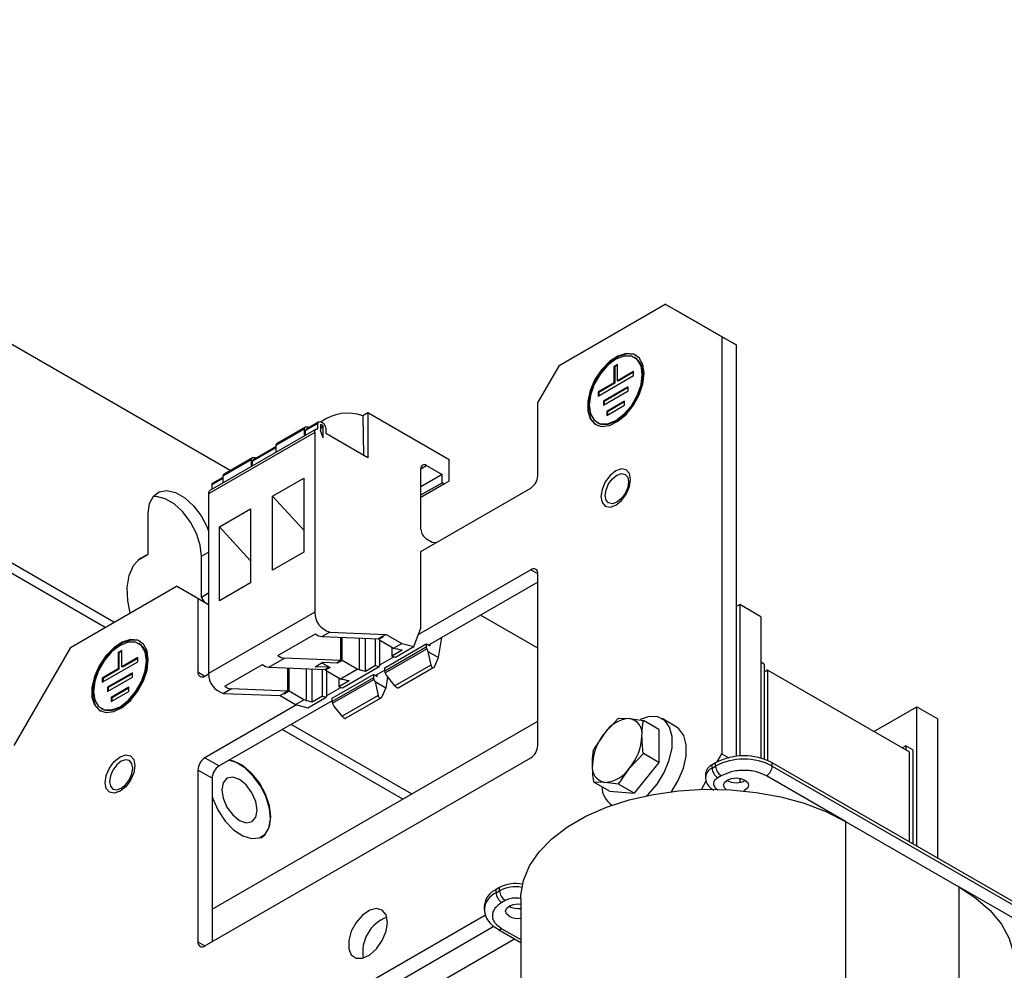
# Model space of a CAD drawing. Header units: millimetres. Extents: x 5 to 414, y 6 to 290.
# Tile 33 of 37: x 335 to 355, y 191 to 210. Entities that reach past the tile are written whole.
import ezdxf

# ---------------------------------------------------------------- set-up
doc = ezdxf.new("R2010")
doc.units = ezdxf.units.MM

msp = doc.modelspace()

# ---------------------------------------------------------------- linework, layer by layer
at = {"color": 7, "linetype": 'Continuous', "lineweight": 25}
for p, q in [((339.3681, 200.6555), (323.7673, 209.6616)), ((337.0468, 197.6256), (324.8451, 204.6695)), ((336.8711, 197.5241), (324.9694, 204.3948)), ((345.9351, 202.7567), (348.0565, 203.9813)), ((349.1878, 203.328), (348.0565, 203.9813)), ((348.0565, 203.9813), (348.3393, 203.818)), ((348.3393, 203.818), (349.4707, 203.1647)), ((349.1878, 203.328), (349.1878, 194.9992)), ((349.4707, 203.1647), (349.1878, 203.328)), ((349.4707, 203.1647), (349.4707, 194.9459)), ((347.4556, 202.908), (347.4415, 202.9162)), ((345.9351, 202.7567), (345.5109, 202.0218)), ((347.1019, 202.777), (347.0312, 202.7362)), ((347.0312, 202.7362), (347.0312, 202.4095)), ((347.0453, 202.728), (347.0312, 202.7362)), ((347.1019, 202.7607), (347.0453, 202.728)), ((347.0453, 202.728), (347.0453, 202.4014)), ((347.1019, 202.4504), (347.1019, 202.777)), ((346.713, 202.1442), (347.4201, 202.5524)), ((347.4201, 202.6341), (347.1019, 202.4504)), ((347.4201, 202.6177), (347.116, 202.4422)), ((347.4201, 202.5524), (347.4201, 202.6341)), ((347.0312, 202.4095), (346.713, 202.2259)), ((347.0453, 202.4014), (346.7271, 202.2177)), ((347.314, 202.3279), (346.819, 202.0421)), ((347.0453, 202.4014), (347.0312, 202.4095)), ((347.116, 202.4422), (347.1019, 202.4504)), ((347.314, 202.2462), (347.314, 202.3279)), ((346.713, 202.2259), (346.713, 202.1442)), ((346.7271, 202.2177), (346.713, 202.2259)), ((346.7271, 202.2177), (346.7271, 202.1524)), ((346.819, 201.9605), (347.314, 202.2462)), ((347.314, 202.3115), (346.8332, 202.034)), ((345.5109, 200.5521), (345.5109, 202.0218)), ((346.819, 202.0421), (346.819, 201.9605)), ((346.8332, 202.034), (346.819, 202.0421)), ((346.8332, 202.034), (346.8332, 201.9686)), ((347.2433, 202.0421), (346.8897, 201.838)), ((346.8897, 201.7563), (347.2433, 201.9604)), ((347.2433, 202.0258), (346.9039, 201.8298)), ((347.2433, 201.9604), (347.2433, 202.0421)), ((342.1168, 201.8097), (342.0139, 201.7503)), ((342.0139, 201.7503), (342.0264, 200.9636)), ((342.1168, 201.8097), (342.1168, 200.9115)), ((343.7431, 200.8708), (342.1168, 201.8097)), ((346.8897, 201.838), (346.8897, 201.7563)), ((346.9039, 201.8298), (346.8897, 201.838)), ((346.9039, 201.8298), (346.9039, 201.7645)), ((341.1197, 201.5966), (340.8723, 201.4538)), ((341.1202, 201.6045), (340.8727, 201.4617)), ((341.1398, 201.6282), (340.8923, 201.4853)), ((341.1197, 201.487), (341.1197, 201.5966)), ((341.1692, 201.5633), (341.1692, 201.4584)), ((341.1692, 201.5164), (341.2208, 201.5461)), ((346.6915, 201.6171), (346.7057, 201.6089)), ((341.0561, 201.417), (338.9348, 200.1924)), ((341.0851, 201.4811), (338.9638, 200.2565)), ((340.844, 201.4841), (340.2783, 201.1575)), ((340.866, 201.5202), (340.3003, 201.1936)), ((340.844, 201.4841), (340.844, 201.3419)), ((340.8723, 201.3582), (340.8723, 201.4538)), ((341.0561, 201.417), (341.0561, 197.824)), ((341.2258, 201.5307), (341.1692, 201.498)), ((341.2258, 201.3126), (341.1692, 201.4584)), ((341.2258, 201.3126), (341.2258, 201.5307)), ((341.2753, 201.5068), (341.2753, 201.4135)), ((342.1168, 200.9115), (341.2895, 201.3891)), ((340.2783, 201.1575), (340.2783, 201.0153)), ((340.2783, 201.1109), (339.8116, 200.8414)), ((340.2783, 201.1185), (339.812, 200.8493)), ((340.2783, 201.1308), (339.8317, 200.873)), ((339.7833, 200.8718), (339.2176, 200.5452)), ((339.8053, 200.9078), (339.2396, 200.5813)), ((339.7833, 200.8718), (339.7833, 200.7296)), ((339.8116, 200.7459), (339.8116, 200.8414)), ((343.1774, 200.6911), (343.2906, 200.7564)), ((343.2906, 200.7564), (343.6017, 200.5768)), ((343.7431, 200.4462), (343.7431, 200.8708)), ((343.1774, 199.4826), (343.1774, 200.6911)), ((343.6017, 200.5768), (343.1774, 200.3319)), ((343.6017, 200.4135), (343.6017, 200.5768)), ((339.2176, 200.4986), (338.9984, 200.372)), ((338.9984, 200.372), (338.9984, 200.2765)), ((339.2176, 200.5062), (338.9989, 200.3799)), ((339.2176, 200.5185), (339.0185, 200.4036)), ((339.2176, 200.5452), (339.2176, 200.403)), ((340.2147, 200.1464), (340.8369, 200.5056)), ((340.8369, 200.5056), (340.8369, 199.0227)), ((343.1774, 200.1686), (343.6017, 200.4135)), ((343.6441, 200.389), (343.1774, 200.1196)), ((343.6441, 200.389), (343.6017, 200.4135)), ((343.7431, 200.4462), (343.6441, 200.389)), ((338.9348, 200.1924), (338.9348, 196.5994)), ((343.1774, 199.0417), (345.3695, 200.3071)), ((340.2147, 198.6634), (340.2147, 200.1464)), ((340.8369, 199.4668), (340.2147, 200.1464)), ((337.7327, 198.9866), (337.7327, 199.8032)), ((339.154, 199.5341), (339.7762, 199.8933)), ((339.7762, 199.8933), (339.7762, 198.4104)), ((339.154, 198.0511), (339.154, 199.5341)), ((339.7762, 198.8544), (339.154, 199.5341)), ((343.4037, 199.2213), (343.2906, 199.2866)), ((343.475, 199.2134), (343.4037, 199.2213)), ((337.5207, 198.8642), (337.7327, 198.9866)), ((338.7934, 198.946), (338.9348, 199.0276)), ((340.8369, 199.0227), (340.2147, 198.6634)), ((343.1774, 197.5066), (343.1774, 199.0417)), ((338.7934, 198.1294), (338.7934, 198.946)), ((345.3695, 198.674), (343.1289, 197.3806)), ((345.5109, 198.5924), (345.3695, 198.674)), ((345.5109, 195.1629), (345.5109, 198.5924)), ((339.7762, 198.4104), (339.154, 198.0511)), ((345.5109, 198.4291), (343.3259, 197.1678)), ((336.1771, 197.1235), (338.2984, 198.3481)), ((338.7227, 198.1031), (338.2984, 198.3481)), ((338.2984, 198.3481), (338.5812, 198.1848)), ((338.7934, 198.1294), (338.9348, 198.2111)), ((338.5812, 198.1848), (338.9348, 197.9806)), ((338.7227, 198.1031), (338.7227, 196.6333)), ((338.9348, 197.9806), (338.7227, 198.1031)), ((338.8643, 198.0213), (338.7934, 198.1294)), ((341.0561, 197.824), (338.9348, 196.5994)), ((349.4707, 197.9388), (349.5414, 197.9796)), ((349.5414, 197.9796), (349.5414, 194.9521)), ((349.9657, 197.7347), (349.5414, 197.9796)), ((345.5109, 197.1093), (344.3678, 197.7692)), ((349.9657, 197.7347), (349.9657, 194.9111)), ((341.3579, 197.4278), (341.2023, 197.338)), ((341.3579, 197.4278), (342.4845, 197.384)), ((343.0362, 197.14), (343.1774, 197.5066)), ((340.3207, 196.9635), (341.0703, 197.3962)), ((341.2023, 197.338), (342.3289, 197.2942)), ((341.5794, 196.8615), (341.5794, 197.3233)), ((341.6048, 196.8599), (341.6048, 197.3223)), ((341.9442, 197.3092), (341.9442, 196.6771)), ((342.0673, 196.6405), (342.0673, 197.3044)), ((342.2723, 196.7589), (342.2723, 197.2964)), ((342.4067, 197.3391), (342.3289, 197.2942)), ((342.4237, 197.3326), (342.3331, 197.2803)), ((342.3331, 197.2967), (342.3331, 197.2803)), ((342.3331, 197.2803), (342.6301, 197.1089)), ((342.3572, 196.7762), (342.3572, 197.2665)), ((342.4067, 197.3391), (342.4095, 197.3408)), ((342.4845, 197.384), (342.4095, 197.3408)), ((342.4095, 197.3408), (342.4237, 197.3326)), ((342.4845, 197.384), (342.7956, 197.2044)), ((343.5281, 196.9204), (343.5957, 197.3235)), ((336.1771, 197.1235), (335.0457, 195.1639)), ((337.2024, 197.0621), (337.1317, 197.0213)), ((337.1317, 197.0213), (337.1317, 196.6947)), ((337.1458, 197.0131), (337.1317, 197.0213)), ((337.2024, 197.0458), (337.1458, 197.0131)), ((337.1458, 197.0131), (337.1458, 196.6865)), ((337.2024, 196.7355), (337.2024, 197.0621)), ((337.5561, 197.1932), (337.542, 197.2013)), ((342.4562, 196.7146), (343.2835, 197.1922)), ((343.2835, 197.1268), (342.4562, 196.6492)), ((342.4646, 196.6151), (343.2919, 197.0927)), ((342.5976, 197.1277), (342.5976, 196.9467)), ((342.8027, 197.0651), (342.5976, 196.9467)), ((342.6301, 197.1089), (342.7956, 197.2044)), ((342.6301, 197.1089), (342.6726, 197.0975)), ((342.6685, 196.9277), (343.0362, 197.14)), ((342.6726, 197.0975), (342.6754, 197.0992)), ((342.6754, 197.0992), (342.8027, 197.0651)), ((342.7956, 197.2044), (343.0362, 197.14)), ((343.2835, 197.1922), (343.2835, 197.1268)), ((343.2835, 197.1922), (343.3542, 197.1514)), ((343.2919, 197.0927), (343.3151, 197.0434)), ((343.3151, 197.0434), (343.373, 196.7696)), ((343.3151, 197.0434), (343.5281, 196.9204)), ((343.3542, 197.1841), (343.3542, 197.1514)), ((336.8135, 196.4293), (337.5206, 196.8375)), ((337.5206, 196.9192), (337.2024, 196.7355)), ((337.5206, 196.9029), (337.2165, 196.7273)), ((337.5206, 196.8375), (337.5206, 196.9192)), ((340.1417, 196.7256), (340.4528, 196.9053)), ((341.5794, 196.8615), (340.4528, 196.9053)), ((341.0632, 196.7378), (341.2187, 196.8276)), ((341.1979, 196.8156), (341.363, 196.7203)), ((341.2187, 196.8276), (341.5016, 196.8166)), ((341.5115, 196.806), (341.4925, 196.817)), ((341.5794, 196.8615), (341.5016, 196.8166)), ((341.6048, 196.8599), (341.5115, 196.806)), ((341.5115, 196.806), (341.5115, 196.8223)), ((341.9018, 196.6885), (341.6048, 196.8599)), ((342.3572, 196.7762), (342.6351, 196.9366)), ((342.5976, 196.9467), (342.6685, 196.9277)), ((343.4554, 196.7503), (343.5281, 196.9204)), ((350.0293, 196.7916), (349.9657, 196.8284)), ((337.1317, 196.6947), (336.8135, 196.511)), ((337.1458, 196.6865), (336.8276, 196.5028)), ((337.1458, 196.6865), (337.1317, 196.6947)), ((337.2165, 196.7273), (337.2024, 196.7355)), ((338.7227, 196.6333), (338.8641, 196.5516)), ((339.2601, 196.3512), (340.0096, 196.7839)), ((340.1417, 196.7256), (341.2682, 196.6819)), ((340.5187, 196.2492), (340.5187, 196.711)), ((340.5442, 196.2476), (340.5442, 196.71)), ((340.8836, 196.6969), (340.8836, 196.0648)), ((341.0066, 196.0282), (341.0066, 196.6921)), ((341.346, 196.7268), (341.0632, 196.7378)), ((341.2117, 196.1466), (341.2117, 196.6841)), ((341.346, 196.7268), (341.2682, 196.6819)), ((341.363, 196.7203), (341.2725, 196.668)), ((341.2725, 196.6844), (341.2725, 196.668)), ((341.2725, 196.668), (341.5695, 196.4966)), ((341.2965, 196.1639), (341.2965, 196.6542)), ((341.346, 196.7268), (341.346, 196.7301)), ((341.5695, 196.4966), (341.9018, 196.6885)), ((341.6078, 196.3154), (342.3432, 196.7399)), ((341.9442, 196.6771), (341.9018, 196.6885)), ((341.94, 196.6746), (341.9442, 196.6771)), ((342.0673, 196.6405), (341.94, 196.6746)), ((342.2723, 196.7589), (342.0673, 196.6405)), ((342.2723, 196.7589), (342.3432, 196.7399)), ((342.4562, 196.6657), (342.2723, 196.5595)), ((342.3572, 196.7762), (342.3432, 196.7399)), ((342.4562, 196.6492), (342.4562, 196.7146)), ((343.373, 196.7696), (342.6568, 196.3561)), ((342.7226, 196.3147), (343.4354, 196.7262)), ((350.0293, 196.7916), (350.0293, 194.8918)), ((350.1, 196.6691), (350.0293, 196.6283)), ((350.1, 196.6691), (350.1, 194.865)), ((352.9284, 195.0363), (350.1, 196.6691)), ((336.8135, 196.511), (336.8135, 196.4293)), ((336.8276, 196.5028), (336.8135, 196.511)), ((336.8276, 196.5028), (336.8276, 196.4375)), ((337.4145, 196.613), (336.9195, 196.3273)), ((336.9195, 196.2456), (337.4145, 196.5314)), ((337.4145, 196.5967), (336.9337, 196.3191)), ((337.4145, 196.5314), (337.4145, 196.613)), ((338.8641, 196.5516), (338.9349, 196.5925)), ((341.4026, 196.1064), (342.2299, 196.584)), ((342.2299, 196.5186), (341.4026, 196.041)), ((341.411, 196.0069), (342.2383, 196.4845)), ((341.5369, 196.5154), (341.5369, 196.3344)), ((341.742, 196.4528), (341.5369, 196.3344)), ((341.5695, 196.4966), (341.6119, 196.4852)), ((341.6119, 196.4852), (341.6147, 196.4869)), ((341.6147, 196.4869), (341.742, 196.4528)), ((342.2299, 196.584), (342.2299, 196.5186)), ((342.2299, 196.584), (342.3006, 196.5432)), ((342.2383, 196.4845), (342.2615, 196.4352)), ((342.2615, 196.4352), (342.3195, 196.1613)), ((342.4746, 196.3121), (342.2615, 196.4352)), ((342.3006, 196.5432), (342.3006, 196.5759)), ((342.4877, 196.5658), (342.4646, 196.6151)), ((342.512, 196.5357), (342.4746, 196.3121)), ((342.6568, 196.3561), (342.4877, 196.5658)), ((336.9195, 196.3273), (336.9195, 196.2456)), ((336.9337, 196.3191), (336.9195, 196.3273)), ((336.9337, 196.3191), (336.9337, 196.2538)), ((337.3438, 196.3272), (336.9902, 196.1231)), ((336.9902, 196.0415), (337.3438, 196.2456)), ((337.3438, 196.3109), (337.0044, 196.115)), ((337.3438, 196.2456), (337.3438, 196.3272)), ((339.3921, 196.293), (339.2366, 196.2031)), ((340.5187, 196.2492), (339.3921, 196.293)), ((340.5187, 196.2492), (340.4409, 196.2043)), ((340.5442, 196.2476), (340.4508, 196.1937)), ((340.8411, 196.0761), (340.5442, 196.2476)), ((341.2965, 196.1639), (341.5745, 196.3243)), ((341.5369, 196.3344), (341.6078, 196.3154)), ((342.4018, 196.1421), (342.4746, 196.3121)), ((336.9902, 196.1231), (336.9902, 196.0415)), ((337.0044, 196.115), (336.9902, 196.1231)), ((337.0044, 196.115), (337.0044, 196.0496)), ((341.4026, 196.0574), (339.1469, 194.7553)), ((339.2366, 196.2031), (340.3631, 196.1594)), ((340.4367, 196.2019), (340.3631, 196.1594)), ((340.3631, 196.1594), (340.6743, 195.9798)), ((340.4367, 196.2019), (340.4409, 196.2043)), ((340.4367, 196.2019), (340.4508, 196.1937)), ((340.4508, 196.1937), (340.4508, 196.21)), ((340.6743, 195.9798), (340.8411, 196.0761)), ((340.8836, 196.0648), (340.8411, 196.0761)), ((340.8793, 196.0623), (340.8836, 196.0648)), ((341.0066, 196.0282), (340.8793, 196.0623)), ((340.9149, 195.9154), (341.2826, 196.1276)), ((341.2117, 196.1466), (341.0066, 196.0282)), ((341.2117, 196.1466), (341.2826, 196.1276)), ((341.2965, 196.1639), (341.2826, 196.1276)), ((341.4026, 196.041), (341.4026, 196.1064)), ((342.3195, 196.1613), (341.6032, 195.7479)), ((341.669, 195.7065), (342.3818, 196.118)), ((336.7921, 195.9023), (336.8062, 195.8941)), ((340.6935, 195.9747), (338.8641, 194.9185)), ((340.6743, 195.9798), (340.9149, 195.9154)), ((341.4342, 195.9576), (341.411, 196.0069)), ((341.6032, 195.7479), (341.4342, 195.9576)), ((352.2212, 195.4446), (353.0769, 195.9386)), ((353.0769, 193.154), (353.0769, 195.9386)), ((353.0769, 195.9386), (353.5012, 195.6937)), ((339.0055, 191.8974), (345.5109, 195.6529)), ((347.1227, 195.7085), (346.8473, 195.4168)), ((347.1227, 195.7085), (347.3423, 195.7025)), ((347.3423, 195.7025), (347.6176, 195.6643)), ((347.9292, 195.4844), (347.6176, 195.6643)), ((348.2736, 195.5388), (347.9907, 195.7021)), ((353.5012, 192.909), (353.5012, 195.6937)), ((342.8117, 194.0946), (340.4071, 195.4828)), ((342.9875, 194.1961), (340.5829, 195.5842)), ((347.9292, 195.4844), (347.9292, 194.8244)), ((346.8473, 195.4168), (346.6277, 195.0928)), ((352.787, 195.118), (352.8577, 195.1588)), ((352.8577, 195.1588), (352.8577, 195.0771)), ((352.9991, 195.0772), (352.8577, 195.1588)), ((352.9991, 195.0772), (352.9991, 193.1989)), ((338.8641, 194.9185), (339.1469, 194.7553)), ((338.8641, 191.1625), (345.3695, 194.9179)), ((347.3423, 194.7125), (347.6176, 195.0043)), ((347.9292, 194.8244), (347.6176, 195.0043)), ((349.0948, 194.8381), (349.1878, 194.9992)), ((349.1878, 194.9992), (349.3242, 194.9205)), ((352.9284, 195.0363), (352.9284, 193.2397)), ((338.7227, 194.6736), (338.7227, 191.2441)), ((339.0055, 194.5103), (338.7227, 194.6736)), ((347.1227, 194.3885), (347.3423, 194.7125)), ((347.9292, 194.8244), (347.4342, 194.2087)), ((349.0606, 194.8194), (348.9898, 194.7786)), ((348.9898, 194.7133), (348.9898, 194.7786)), ((348.9898, 194.7133), (349.0606, 194.7541)), ((349.0606, 194.7541), (349.0606, 194.8194)), ((350.1919, 194.7541), (350.1919, 194.8194)), ((355.5235, 191.7416), (350.1919, 194.8194)), ((350.1919, 194.7541), (355.5235, 191.6762)), ((339.0055, 194.5103), (339.0055, 191.2441)), ((348.777, 194.2876), (348.8748, 194.457)), ((348.858, 194.5949), (348.858, 194.5296)), ((349.1737, 194.5581), (349.103, 194.5173)), ((349.5414, 194.5088), (349.5414, 194.4279)), ((351.6556, 193.6478), (350.0788, 194.5581)), ((346.8473, 194.4268), (346.6277, 194.4328)), ((346.9392, 194.2529), (346.6277, 194.4328)), ((347.1227, 194.3885), (346.8473, 194.4268)), ((347.4342, 194.2087), (347.1227, 194.3885)), ((346.9392, 194.2529), (347.4342, 194.2087)), ((347.6827, 194.1609), (347.7182, 194.1942)), ((346.9908, 193.97), (346.991, 193.9699)), ((351.6556, 193.6478), (351.6556, 184.5026)), ((351.6556, 193.6478), (353.9184, 192.3416)), ((344.7472, 192.3294), (344.6765, 192.2886)), ((344.7472, 192.2641), (344.7472, 192.3294)), ((353.9184, 192.3416), (353.9184, 183.1963)), ((355.4104, 191.4803), (353.9184, 192.3416)), ((344.6765, 192.2232), (344.6765, 192.2886)), ((344.6765, 192.2232), (344.7472, 192.2641)), ((345.1686, 192.0967), (345.1686, 182.9514)), ((344.4422, 191.962), (344.4422, 191.8967)), ((344.4422, 191.8967), (344.4424, 191.9069)), ((344.8603, 192.0681), (344.7896, 192.0273)), ((344.9381, 191.9498), (344.9314, 191.9538)), ((338.4671, 188.3203), (344.4654, 191.7831)), ((338.8003, 188.1862), (344.6319, 191.5526)), ((344.7096, 191.4969), (345.1686, 191.2319)), ((344.7896, 191.5048), (345.1686, 191.286)), ((338.7227, 191.2441), (338.8641, 191.1625)), ((339.2246, 187.9412), (345.0467, 191.3023))]:
    msp.add_line(p, q, dxfattribs=at)
at = {"color": 7, "linetype": 'Continuous', "lineweight": 25, "flags": 128}
for points in [[(347.6322, 202.5932), (347.6071, 202.7712), (347.5339, 202.9044), (347.4192, 202.981), (347.2732, 202.994), (347.1088, 202.9425), (346.9406, 202.8308), (346.7837, 202.6691), (346.6518, 202.4716), (346.5569, 202.2559), (346.5072, 202.0411), (346.5072, 201.8464), (346.5569, 201.689), (346.6518, 201.5829), (346.7837, 201.5376), (346.9406, 201.5571), (347.1088, 201.6396), (347.2732, 201.7779), (347.4192, 201.9595), (347.5339, 202.1685), (347.6071, 202.3862), (347.6322, 202.5932)], [(347.4806, 202.9513), (347.4334, 202.9728), (347.2873, 202.9859), (347.1229, 202.9343), (346.9548, 202.8227), (346.7978, 202.6609), (346.666, 202.4634), (346.571, 202.2477), (346.5213, 202.0329), (346.5213, 201.8382), (346.571, 201.6808), (346.666, 201.5748), (346.6807, 201.5656)], [(347.5968, 202.5728), (347.5709, 202.7471), (347.4956, 202.8743), (347.3782, 202.942), (347.2304, 202.9437), (347.0665, 202.8791), (346.9026, 202.7545), (346.7548, 202.5821), (346.6375, 202.3789), (346.5621, 202.1647), (346.5362, 201.9605), (346.5621, 201.7862), (346.6375, 201.659), (346.7548, 201.5912), (346.9026, 201.5896), (347.0665, 201.6542), (347.2304, 201.7788), (347.3782, 201.9512), (347.4956, 202.1544), (347.5709, 202.3686), (347.5968, 202.5728)], [(346.7057, 201.6089), (346.7689, 201.5831), (346.9168, 201.5814), (347.0807, 201.6461), (347.2445, 201.7707), (347.3924, 201.943), (347.5097, 202.1462), (347.585, 202.3604), (347.611, 202.5646)], [(341.1202, 201.6045), (341.1294, 201.6196), (341.1425, 201.6296), (341.1586, 201.6338), (341.177, 201.632), (341.1967, 201.6244), (341.2167, 201.6113), (341.2357, 201.5934), (341.2529, 201.5718)], [(341.1695, 201.566), (341.174, 201.5702), (341.1796, 201.5724), (341.1861, 201.5726), (341.1932, 201.5708), (341.2005, 201.567), (341.2078, 201.5614), (341.2147, 201.5544), (341.2208, 201.5461)], [(340.8923, 201.4853), (340.8819, 201.4768), (340.8727, 201.4617)], [(341.0561, 201.417), (341.0572, 201.4335), (341.0606, 201.4483), (341.0661, 201.4612), (341.0736, 201.4717), (341.0829, 201.4797), (341.0939, 201.485), (341.1063, 201.4875), (341.1197, 201.487)], [(339.8317, 200.873), (339.8213, 200.8645), (339.812, 200.8493)], [(347.3635, 200.4784), (347.3409, 200.5966), (347.2765, 200.6707), (347.1802, 200.6894), (347.0665, 200.6499), (346.9529, 200.5582), (346.8565, 200.4282), (346.7921, 200.2798), (346.7695, 200.1355), (346.7921, 200.0173), (346.8565, 199.9432), (346.9529, 199.9245), (347.0665, 199.964), (347.1802, 200.0557), (347.2765, 200.1857), (347.3409, 200.3341), (347.3635, 200.4784)], [(346.8563, 200.1589), (346.8741, 200.2722), (346.9247, 200.3889), (347.0004, 200.491), (347.0897, 200.563), (347.179, 200.5941), (347.2547, 200.5794), (347.3053, 200.5211), (347.323, 200.4283), (347.3053, 200.3149), (347.2547, 200.1983), (347.179, 200.0962), (347.0897, 200.0241), (347.0004, 199.9931), (346.9247, 200.0078), (346.8741, 200.066), (346.8563, 200.1589)], [(339.0185, 200.4036), (339.0081, 200.395), (338.9989, 200.3799)], [(337.7327, 199.8032), (337.7585, 199.9953), (337.8337, 200.1422), (337.9524, 200.2318), (338.1047, 200.2569), (338.2785, 200.2155), (338.4597, 200.1109), (338.6335, 199.9517), (338.7859, 199.7506), (338.9045, 199.5241), (338.9348, 199.4459)], [(338.7934, 198.946), (338.7676, 199.1679), (338.6923, 199.4016), (338.5737, 199.6281), (338.4213, 199.8292), (338.2475, 199.9885), (338.0664, 200.093), (337.8926, 200.1344), (337.8257, 200.1321)], [(337.3684, 197.8112), (337.3218, 198.0503), (337.3103, 198.3222), (337.3485, 198.5619), (337.4347, 198.7584), (337.5648, 198.9022), (337.7327, 198.9866)], [(337.7327, 196.8784), (337.7076, 197.0564), (337.6344, 197.1896), (337.5197, 197.2661), (337.3737, 197.2792), (337.2093, 197.2276), (337.0411, 197.116), (336.8842, 196.9542), (336.7523, 196.7567), (336.6574, 196.541), (336.6077, 196.3262), (336.6077, 196.1315), (336.6574, 195.9741), (336.7523, 195.8681), (336.8842, 195.8228), (337.0411, 195.8423), (337.2093, 195.9248), (337.3737, 196.063), (337.5197, 196.2447), (337.6344, 196.4536), (337.7076, 196.6713), (337.7327, 196.8784)], [(337.5811, 197.2365), (337.5339, 197.258), (337.3878, 197.271), (337.2234, 197.2194), (337.0553, 197.1078), (336.8983, 196.9461), (336.7665, 196.7485), (336.6715, 196.5328), (336.6218, 196.3181), (336.6218, 196.1234), (336.6715, 195.966), (336.7665, 195.8599), (336.7812, 195.8508)], [(337.6974, 196.8579), (337.6714, 197.0322), (337.5961, 197.1594), (337.4787, 197.2272), (337.3309, 197.2288), (337.167, 197.1642), (337.0031, 197.0396), (336.8553, 196.8673), (336.738, 196.6641), (336.6626, 196.4499), (336.6367, 196.2456), (336.6626, 196.0714), (336.738, 195.9441), (336.8553, 195.8764), (337.0031, 195.8748), (337.167, 195.9394), (337.3309, 196.064), (337.4787, 196.2363), (337.5961, 196.4395), (337.6714, 196.6537), (337.6974, 196.8579)], [(336.8062, 195.8941), (336.8694, 195.8682), (337.0173, 195.8666), (337.1812, 195.9312), (337.345, 196.0558), (337.4929, 196.2281), (337.6102, 196.4313), (337.6855, 196.6456), (337.7115, 196.8498)], [(347.7182, 194.1942), (347.8904, 194.3931), (348.033, 194.6249), (348.1353, 194.8723), (348.1899, 195.1171), (348.1926, 195.341), (348.1432, 195.5275), (348.0455, 195.6626), (347.9066, 195.7365), (347.7369, 195.7436), (347.5512, 195.6845)], [(348.1803, 194.2395), (348.3158, 194.4616), (348.4182, 194.7091), (348.4727, 194.9538), (348.4754, 195.1777), (348.4261, 195.3642), (348.3283, 195.4994), (348.2736, 195.5388)], [(336.87, 194.4206), (336.8926, 194.5649), (336.957, 194.7134), (337.0534, 194.8433), (337.167, 194.935), (337.2807, 194.9745), (337.377, 194.9558), (337.4414, 194.8817), (337.464, 194.7635), (337.4414, 194.6192), (337.377, 194.4708), (337.2807, 194.3409), (337.167, 194.2491), (337.0534, 194.2096), (336.957, 194.2284), (336.8926, 194.3025), (336.87, 194.4206)], [(336.9568, 194.444), (336.9746, 194.3511), (337.0252, 194.2929), (337.1009, 194.2782), (337.1902, 194.3093), (337.2795, 194.3813), (337.3552, 194.4834), (337.4058, 194.6001), (337.4235, 194.7134), (337.4058, 194.8063), (337.3552, 194.8645), (337.2795, 194.8792), (337.1902, 194.8482), (337.1009, 194.7761), (337.0252, 194.674), (336.9746, 194.5574), (336.9568, 194.444)], [(339.9888, 193.3215), (340.0594, 193.3784), (340.1379, 193.5143), (340.169, 193.6958), (340.1502, 193.9082), (340.083, 194.1342), (339.9728, 194.3556), (339.8286, 194.5543), (339.662, 194.7144), (339.4866, 194.8228), (339.3415, 194.8676)], [(340.1793, 193.7362), (340.1523, 193.9588), (340.0736, 194.1928), (339.9503, 194.4174), (339.7934, 194.6127), (339.6166, 194.7613), (339.4359, 194.85), (339.3451, 194.8697)], [(339.4174, 194.532), (339.3027, 194.5096), (339.2261, 194.4214), (339.1992, 194.2806), (339.2262, 194.1088), (339.3029, 193.9321), (339.4176, 193.7775), (339.5529, 193.6683), (339.6882, 193.6214), (339.8029, 193.6437), (339.8795, 193.732), (339.9064, 193.8727), (339.8794, 194.0445), (339.8027, 194.2212), (339.688, 194.3759), (339.5527, 194.485), (339.4174, 194.532)], [(349.2712, 194.2834), (349.2397, 194.3151), (349.2207, 194.3704), (349.2397, 194.4256), (349.2939, 194.4724), (349.375, 194.5037), (349.4707, 194.5147), (349.5664, 194.5037), (349.6475, 194.4724)], [(349.6475, 194.4724), (349.7017, 194.4256), (349.7207, 194.3704), (349.7017, 194.3151), (349.6475, 194.2683), (349.626, 194.2573)], [(345.1686, 192.0967), (345.1708, 192.1716), (345.2239, 192.4694), (345.3467, 192.7603), (345.537, 193.0388), (345.7911, 193.2998), (346.1045, 193.5384), (346.4713, 193.7501), (346.8845, 193.931), (347.3366, 194.0777), (347.8191, 194.1876), (348.323, 194.2585), (348.8389, 194.2891), (349.3572, 194.2789), (349.8683, 194.228), (350.3627, 194.1374), (350.8311, 194.0088), (351.2647, 193.8446), (351.6556, 193.6478)], [(339.0055, 194.1562), (339.0233, 194.0989), (339.1254, 193.867), (339.2671, 193.6547), (339.4359, 193.4808), (339.6166, 193.3608), (339.7934, 193.3054), (339.9503, 193.3194), (340.0736, 193.4017), (340.1523, 193.5449), (340.1793, 193.7362)], [(353.9184, 192.3416), (354.2592, 192.1159), (354.5437, 191.8656), (354.7664, 191.5952), (354.9233, 191.3098), (355.0115, 191.0147), (355.0314, 190.7904)], [(342.5057, 191.6316), (342.4794, 191.7787), (342.4042, 191.8756), (342.2901, 191.9092), (342.1527, 191.875), (342.0103, 191.7776), (341.8824, 191.6302), (341.7861, 191.4527), (341.7345, 191.269), (341.7345, 191.1039), (341.7861, 190.9798), (341.8824, 190.9134), (342.0103, 190.9137), (342.1527, 190.9807), (342.2901, 191.1052), (342.4042, 191.2705), (342.4794, 191.4542), (342.5057, 191.6316)], [(344.9381, 191.7538), (344.8839, 191.8006), (344.8649, 191.8558), (344.8839, 191.9111), (344.9381, 191.9579), (345.0192, 191.9892), (345.1149, 192.0002), (345.1686, 191.9968)]]:
    msp.add_lwpolyline(points, dxfattribs=at)
at = {"color": 7, "linetype": 'Continuous', "lineweight": 25}
for centre, radius, start, end in [((347.2492, 202.6078), 0.3643, 353.19552, 55.4923), ((341.7147, 200.9037), 0.8979, 70.53169, 126.09233), ((341.1882, 201.5968), 0.0685, 173.48176, 180.10639), ((341.1857, 201.5634), 0.0164, 170.72585, 180.21415), ((341.1962, 201.5295), 0.0296, 2.21361, 34.05086), ((341.1556, 201.5019), 0.1198, 2.34774, 35.67873), ((340.8883, 201.4813), 0.0444, 99.07989, 176.38499), ((340.9407, 201.4539), 0.0685, 173.48176, 180.10639), ((340.8894, 201.4111), 0.1143, 63.32765, 94.07232), ((341.306, 201.4149), 0.0307, 182.60548, 237.39452), ((340.3271, 201.1525), 0.0491, 123.13693, 174.14101), ((339.8276, 200.869), 0.0444, 99.07989, 176.38499), ((339.8801, 200.8416), 0.0685, 173.48176, 180.10639), ((339.8287, 200.7987), 0.1143, 63.32765, 94.07232), ((343.2464, 200.7023), 0.0699, 50.79671, 189.21404), ((339.2664, 200.5402), 0.0491, 123.13693, 174.14101), ((345.2038, 200.566), 0.3074, 302.60548, 357.39452), ((339.0669, 200.3721), 0.0685, 173.48176, 180.10639), ((339.0036, 200.1999), 0.0692, 125.09153, 186.22065), ((343.4231, 199.4938), 0.2459, 182.60548, 237.39452), ((345.4247, 198.6063), 0.0873, 350.78596, 129.20329), ((341.4655, 197.8228), 0.4094, 179.83065, 254.75818), ((341.2258, 197.57), 0.2332, 228.1742, 264.23179), ((337.3497, 196.8929), 0.3643, 353.19552, 55.4923), ((343.3656, 197.129), 0.0822, 181.48964, 206.15667), ((340.4762, 197.1373), 0.2332, 228.1742, 264.23179), ((338.8089, 196.6193), 0.0873, 170.78596, 309.20329), ((340.1651, 196.9577), 0.2332, 228.1742, 264.23179), ((342.5383, 196.6514), 0.0822, 181.48964, 206.15667), ((339.3442, 196.5982), 0.4094, 179.83065, 254.75818), ((342.312, 196.5207), 0.0822, 181.48964, 206.15667), ((339.4156, 196.525), 0.2332, 228.1742, 264.23179), ((341.4847, 196.0431), 0.0822, 181.48964, 206.15667), ((347.3805, 195.0647), 0.6389, 93.42954, 146.56509), ((347.2859, 195.3999), 0.3078, 350.74812, 79.45322), ((347.6731, 194.7294), 1.0744, 140.22793, 177.36071), ((346.5165, 195.3998), 1.0744, 320.22793, 357.36071), ((345.2038, 195.1769), 0.3074, 302.60548, 357.39452), ((339.0297, 194.6596), 0.3074, 122.60548, 177.39452), ((349.6262, 193.7277), 1.2296, 62.60967, 117.39033), ((349.6262, 193.6623), 1.2296, 62.60967, 117.39033), ((339.3125, 194.4963), 0.3074, 122.60548, 177.39452), ((346.9037, 194.7294), 0.3078, 170.74812, 259.45322), ((346.8091, 195.0645), 0.6389, 273.42954, 326.56509), ((349.0833, 194.5725), 0.2263, 114.37466, 174.3052), ((349.0785, 194.5107), 0.2212, 113.64454, 175.55483), ((349.2355, 194.7245), 0.2459, 182.60548, 237.39452), ((349.3062, 194.7653), 0.2459, 182.60548, 237.39452), ((349.9463, 194.7653), 0.2459, 302.60548, 357.39452), ((349.4707, 194.7805), 0.3621, 239.54613, 300.45387), ((347.2597, 194.358), 0.4721, 182.1513, 235.27568), ((345.0657, 191.7125), 0.6942, 78.55535, 117.30694), ((345.0652, 191.6484), 0.6929, 79.60724, 117.31622), ((344.8425, 191.9221), 0.4024, 114.37466, 174.3052), ((344.8453, 191.8535), 0.4064, 114.53795, 172.45367), ((344.9221, 192.2344), 0.2459, 182.60548, 237.39452), ((344.9928, 192.2752), 0.2459, 182.60548, 237.39452), ((345.1147, 192.2938), 0.3868, 242.83139, 278.01188), ((342.7621, 191.0346), 0.7491, 110.97134, 189.03404), ((345.1147, 192.0979), 0.3868, 242.83139, 278.01188), ((344.7426, 191.5708), 0.081, 246.99202, 305.50346), ((338.8089, 191.2301), 0.0873, 170.78596, 309.20329)]:
    msp.add_arc(centre, radius, start, end, dxfattribs=at)
for centre, major_axis, ratio, start_param, end_param in [((343.4163, 196.7845), (-0.0047, 0.0628), 0.7151866, 1.7564892, 4.0839398), ((342.6816, 196.3604), (-0.0424, 0.0446), 0.3495549, 1.3410088, 3.0575128), ((342.3627, 196.1762), (-0.0047, 0.0628), 0.7151866, 1.7564892, 4.0839398), ((341.628, 195.7521), (-0.0424, 0.0446), 0.3495549, 1.3410088, 3.0575128)]:
    msp.add_ellipse(centre, major_axis=major_axis, ratio=ratio, start_param=start_param, end_param=end_param, dxfattribs=at)
for points, knots in [([(347.5898, 195.3504), (347.5929, 195.4321), (347.597, 195.5404), (347.6136, 195.6398), (347.6176, 195.6643)], [0, 0, 0, 0, 0.754038, 1, 1, 1, 1]), ([(347.6176, 195.0043), (347.6171, 195.008), (347.6, 195.1266), (347.5948, 195.2403), (347.5898, 195.3504)], [0, 0, 0, 0, 0.0311177, 1, 1, 1, 1]), ([(346.5998, 194.7789), (346.6029, 194.8606), (346.6071, 194.9689), (346.6236, 195.0683), (346.6277, 195.0928)], [0, 0, 0, 0, 0.754038, 1, 1, 1, 1]), ([(346.6277, 194.4328), (346.6272, 194.4365), (346.6101, 194.5551), (346.6049, 194.6688), (346.5998, 194.7789)], [0, 0, 0, 0, 0.0311177, 1, 1, 1, 1]), ([(350.0788, 194.5581), (350.0158, 194.5875), (349.9186, 194.6328), (349.7568, 194.6611), (349.6263, 194.669), (349.4958, 194.6612), (349.334, 194.6328), (349.2367, 194.5875), (349.1737, 194.5581)], [0, 0, 0, 0, 0.2394429, 0.369668, 0.5, 0.630225, 0.7605571, 1, 1, 1, 1]), ([(348.8624, 194.5272), (348.8612, 194.5175), (348.8552, 194.4685), (348.8971, 194.3814), (348.9601, 194.3093), (349.0114, 194.2814), (349.0247, 194.2743)], [0, 0, 0, 0, 0.0925604, 0.4674435, 0.86275, 1, 1, 1, 1]), ([(349.103, 194.5173), (349.08, 194.5008), (349.0444, 194.4754), (349.0221, 194.4331), (349.016, 194.399), (349.0221, 194.3648), (349.0444, 194.3225), (349.08, 194.297), (349.103, 194.2806)], [0, 0, 0, 0, 0.2394429, 0.3696034, 0.4999999, 0.6301604, 0.7605571, 1, 1, 1, 1]), ([(345.1811, 192.1032), (345.1809, 192.1032), (345.1645, 192.1097), (345.1238, 192.114), (345.0656, 192.1185), (345.0062, 192.1147), (344.933, 192.102), (344.8889, 192.0814), (344.8603, 192.0681)], [0, 0, 0, 0, 0.00172099, 0.17256475, 0.34371838, 0.51456228, 0.68571606, 1, 1, 1, 1]), ([(344.449, 191.9098), (344.4474, 191.88), (344.4432, 191.8009), (344.5004, 191.6811), (344.591, 191.5722), (344.675, 191.5214), (344.7123, 191.4989)], [0, 0, 0, 0, 0.1783171, 0.4731687, 0.7659781, 1, 1, 1, 1]), ([(344.7896, 192.0273), (344.7388, 191.9909), (344.6603, 191.9348), (344.6112, 191.8414), (344.5977, 191.766), (344.6112, 191.6907), (344.6603, 191.5973), (344.7388, 191.5411), (344.7896, 191.5048)], [0, 0, 0, 0, 0.23944295, 0.36966796, 0.49999995, 0.63022502, 0.76055705, 1, 1, 1, 1])]:
    msp.add_open_spline(points, degree=3, knots=knots, dxfattribs=at)

doc.saveas('drawing.dxf')
